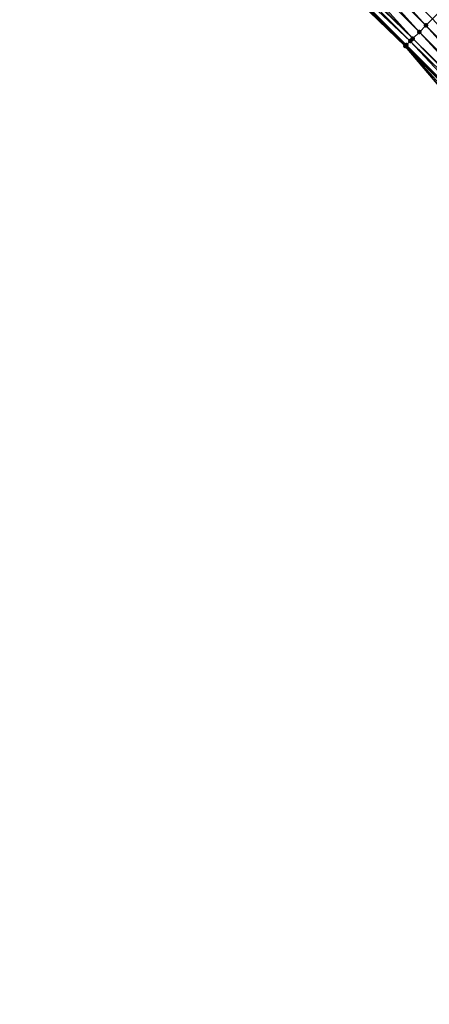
# Model space of a CAD drawing. Header units: feet. Extents: x 2017353 to 2024169, y 808050 to 818690.
# Tile 183 of 256: x 2019823 to 2019867, y 816291 to 816396. Entities that reach past the tile are written whole.
import ezdxf

# ---------------------------------------------------------------- set-up
doc = ezdxf.new("R2010")
doc.units = ezdxf.units.FT
doc.header["$MEASUREMENT"] = 0
for name, color, linetype, lineweight in [('EP_Travel Lane', 172, 'Continuous', 53), ('SB-Road Shots', 141, 'Continuous', 100), ('SB-Road X-Section', 40, 'Continuous', 13)]:
    doc.layers.add(name, color=color, linetype=linetype, lineweight=lineweight)
doc.layers.add('I-77-MM15-17_SB-Surface-BORDER', color=7, linetype='Continuous')
doc.layers.add('I-77-MM15-17_SB-Surface-TIN', color=7, linetype='Continuous')

msp = doc.modelspace()

# ---------------------------------------------------------------- linework, layer by layer
at = {"layer": 'EP_Travel Lane'}
msp.add_polyline3d([(2019694.938707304, 816563.2940342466, 254.6463940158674), (2019709.068612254, 816549.1403043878, 254.5092729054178), (2019723.225348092, 816534.9701754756, 254.366829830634), (2019737.3826628, 816520.8438340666, 254.2360117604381), (2019751.540071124, 816506.7173992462, 254.1278197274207), (2019765.69740976, 816492.5910339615, 254.0027953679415), (2019779.854794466, 816478.4646227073, 253.8889016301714), (2019794.012092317, 816464.3382981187, 253.7540126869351), (2019808.169411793, 816450.211951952, 253.624355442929), (2019822.326820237, 816436.0855170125, 253.5161950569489), (2019836.484244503, 816421.9590662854, 253.4118583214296), (2019850.641745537, 816407.8325389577, 253.3260705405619), (2019864.755865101, 816393.7211699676, 253.2316628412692), (2019878.855011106, 816379.5365388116, 253.129375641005), (2019892.954221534, 816365.3518428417, 253.0431031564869), (2019907.0533297, 816351.1672497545, 252.9314189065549), (2019921.152474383, 816336.9826199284, 252.8288090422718), (2019935.251459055, 816322.7981510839, 252.6864255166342), (2019949.350660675, 816308.6134639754, 252.5979643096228), (2019963.449694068, 816294.4289461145, 252.4676934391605)], dxfattribs=at)
at = {"layer": 'I-77-MM15-17_SB-Surface-BORDER', "color": 3, "linetype": 'Continuous', "lineweight": -3}
msp.add_polyline3d([(2019959.726154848, 816290.7301990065, 252.1754981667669), (2019947.405860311, 816306.6815733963, 252.4502106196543), (2019932.581261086, 816320.1454101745, 252.5168562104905), (2019919.525493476, 816335.3663984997, 252.7102455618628), (2019905.482938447, 816349.6071027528, 252.8344961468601), (2019892.258193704, 816364.6603094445, 253.0058623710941), (2019877.667635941, 816378.3568685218, 253.0611629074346), (2019864.697513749, 816393.6631946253, 253.2286377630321), (2019850.326638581, 816407.5168986, 253.3070760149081), (2019835.415384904, 816420.8883863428, 253.3487593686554), (2019822.055190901, 816435.8134153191, 253.5013381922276), (2019806.72279734, 816448.7629270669, 253.5325212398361), (2019793.187185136, 816463.5119978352, 253.7038923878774), (2019778.943063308, 816477.5513852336, 253.8294687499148), (2019765.01329035, 816491.9058660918, 253.9483148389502), (2019750.3344335, 816505.509835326, 254.0413007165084), (2019736.229496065, 816519.6887969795, 254.1566286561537), (2019723.185932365, 816534.9306907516, 254.364728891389), (2019708.293236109, 816548.3683165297, 254.4646195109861), (2019693.993967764, 816562.3534289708, 254.5912484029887)], dxfattribs=at)
at = {"layer": 'I-77-MM15-17_SB-Surface-TIN', "color": 128, "linetype": 'Continuous', "lineweight": -3}
for points in [[(2019866.921242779, 816395.8729859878, 253.2952448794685), (2019853.504570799, 816410.7009370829, 253.4108249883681), (2019852.798164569, 816409.993130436, 253.3929693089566)], [(2019866.921242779, 816395.8729859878, 253.2952448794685), (2019867.63055901, 816396.5778764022, 253.3140103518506), (2019853.504570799, 816410.7009370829, 253.4108249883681)], [(2019865.502628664, 816394.4631867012, 253.2622729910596), (2019852.091763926, 816409.2853182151, 253.3764636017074), (2019851.38536757, 816408.5775017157, 253.3609941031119)], [(2019866.211936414, 816395.1680856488, 253.2789307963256), (2019852.798164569, 816409.993130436, 253.3929693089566), (2019852.091763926, 816409.2853182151, 253.3764636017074)], [(2019865.502628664, 816394.4631867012, 253.2622729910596), (2019866.211936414, 816395.1680856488, 253.2789307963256), (2019852.091763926, 816409.2853182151, 253.3764636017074)], [(2019866.211936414, 816395.1680856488, 253.2789307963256), (2019866.921242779, 816395.8729859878, 253.2952448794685), (2019852.798164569, 816409.993130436, 253.3929693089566)], [(2019865.222990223, 816394.1853083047, 253.2529832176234), (2019851.170460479, 816408.3621858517, 253.35347518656), (2019850.67889998, 816407.8697562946, 253.3283101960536)], [(2019865.502628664, 816394.4631867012, 253.2622729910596), (2019851.38536757, 816408.5775017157, 253.3609941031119), (2019851.170460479, 816408.3621858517, 253.35347518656)], [(2019865.222990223, 816394.1853083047, 253.2529832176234), (2019865.502628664, 816394.4631867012, 253.2622729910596), (2019851.170460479, 816408.3621858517, 253.35347518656)], [(2019864.697513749, 816393.6631946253, 253.2286377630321), (2019850.641745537, 816407.8325389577, 253.3260705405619), (2019850.326638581, 816407.5168986, 253.3070760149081)], [(2019850.67889998, 816407.8697562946, 253.3283101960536), (2019850.641745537, 816407.8325389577, 253.3260705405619), (2019864.755865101, 816393.7211699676, 253.2316628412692)], [(2019864.697513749, 816393.6631946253, 253.2286377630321), (2019864.755865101, 816393.7211699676, 253.2316628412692), (2019850.641745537, 816407.8325389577, 253.3260705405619)], [(2019864.793272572, 816393.7583363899, 253.233602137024), (2019850.67889998, 816407.8697562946, 253.3283101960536), (2019864.755865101, 816393.7211699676, 253.2316628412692)], [(2019864.793272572, 816393.7583363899, 253.233602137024), (2019865.222990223, 816394.1853083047, 253.2529832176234), (2019850.67889998, 816407.8697562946, 253.3283101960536)], [(2019881.020410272, 816381.6883329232, 253.1983342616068), (2019867.63055901, 816396.5778764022, 253.3140103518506), (2019866.921242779, 816395.8729859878, 253.2952448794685)], [(2019880.311104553, 816380.9834319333, 253.182180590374), (2019866.921242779, 816395.8729859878, 253.2952448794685), (2019866.211936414, 816395.1680856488, 253.2789307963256)], [(2019880.311104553, 816380.9834319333, 253.182180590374), (2019881.020410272, 816381.6883329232, 253.1983342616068), (2019866.921242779, 816395.8729859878, 253.2952448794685)], [(2019879.50395211, 816380.1813260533, 253.1595477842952), (2019865.502628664, 816394.4631867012, 253.2622729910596), (2019865.222990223, 816394.1853083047, 253.2529832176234)], [(2019879.775056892, 816380.450717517, 253.1694219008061), (2019866.211936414, 816395.1680856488, 253.2789307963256), (2019865.502628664, 816394.4631867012, 253.2622729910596)], [(2019879.50395211, 816380.1813260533, 253.1595477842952), (2019879.601787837, 816380.2785420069, 253.1632943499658), (2019865.502628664, 816394.4631867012, 253.2622729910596)], [(2019879.601787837, 816380.2785420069, 253.1632943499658), (2019879.775056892, 816380.450717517, 253.1694219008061), (2019865.502628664, 816394.4631867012, 253.2622729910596)], [(2019879.775056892, 816380.450717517, 253.1694219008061), (2019880.311104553, 816380.9834319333, 253.182180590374), (2019866.211936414, 816395.1680856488, 253.2789307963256)], [(2019864.697513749, 816393.6631946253, 253.2286377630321), (2019878.855011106, 816379.5365388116, 253.129375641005), (2019864.755865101, 816393.7211699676, 253.2316628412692)], [(2019878.183021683, 816378.8688956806, 253.0925410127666), (2019878.855011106, 816379.5365388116, 253.129375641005), (2019864.697513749, 816393.6631946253, 253.2286377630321)], [(2019878.183021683, 816378.8688956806, 253.0925410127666), (2019864.697513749, 816393.6631946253, 253.2286377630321), (2019877.667635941, 816378.3568685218, 253.0611629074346)], [(2019864.793272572, 816393.7583363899, 253.233602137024), (2019864.755865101, 816393.7211699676, 253.2316628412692), (2019878.855011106, 816379.5365388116, 253.129375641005)], [(2019878.892418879, 816379.5737046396, 253.1314261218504), (2019865.222990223, 816394.1853083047, 253.2529832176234), (2019864.793272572, 816393.7583363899, 253.233602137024)], [(2019878.892418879, 816379.5737046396, 253.1314261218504), (2019864.793272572, 816393.7583363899, 253.233602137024), (2019878.855011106, 816379.5365388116, 253.129375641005)], [(2019878.892418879, 816379.5737046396, 253.1314261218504), (2019879.50395211, 816380.1813260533, 253.1595477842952), (2019865.222990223, 816394.1853083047, 253.2529832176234)]]:
    msp.add_3dface(points, dxfattribs=at)
at = {"layer": 'SB-Road Shots', "lineweight": 100}
for p in [(2019866.921242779, 816395.8729859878, 253.2952448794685), (2019865.502628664, 816394.4631867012, 253.2622729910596), (2019866.211936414, 816395.1680856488, 253.2789307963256), (2019864.697513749, 816393.6631946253, 253.2286377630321), (2019864.793272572, 816393.7583363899, 253.233602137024), (2019865.222990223, 816394.1853083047, 253.2529832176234)]:
    msp.add_point(p, dxfattribs=at)
at = {"layer": 'SB-Road X-Section', "extrusion": (-0.7049549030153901, 0.7092291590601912, 0.00570829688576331), "elevation": -844901.885226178, "flags": 128}
msp.add_lwpolyline([(-2008125.508374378, 5076.729259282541), (-2008124.508374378, 5076.740717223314), (-2008124.209386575, 5076.741905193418), (-2008123.508374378, 5076.736799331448), (-2008123.212910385, 5076.732115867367), (-2008122.508374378, 5076.717717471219), (-2008121.508374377, 5076.694951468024), (-2008120.508374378, 5076.67557657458), (-2008119.508374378, 5076.656353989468), (-2008118.508374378, 5076.637542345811), (-2008117.508374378, 5076.616536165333), (-2008116.508374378, 5076.595362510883), (-2008115.508374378, 5076.573498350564), (-2008114.508374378, 5076.550315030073), (-2008113.508374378, 5076.527774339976), (-2008112.508374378, 5076.504442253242), (-2008111.508374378, 5076.482602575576), (-2008110.508374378, 5076.462497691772), (-2008109.508374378, 5076.439945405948), (-2008108.508374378, 5076.418332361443), (-2008107.508374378, 5076.401007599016), (-2008106.508374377, 5076.384582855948), (-2008105.508374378, 5076.366847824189), (-2008104.508374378, 5076.347516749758), (-2008103.508374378, 5076.328750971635), (-2008102.508374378, 5076.31243662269), (-2008101.508374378, 5076.295778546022), (-2008101.11414848, 5076.28648862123), (-2008100.508374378, 5076.267107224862), (-2008100.373386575, 5076.262142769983)], dxfattribs=at)

doc.saveas('drawing.dxf')
